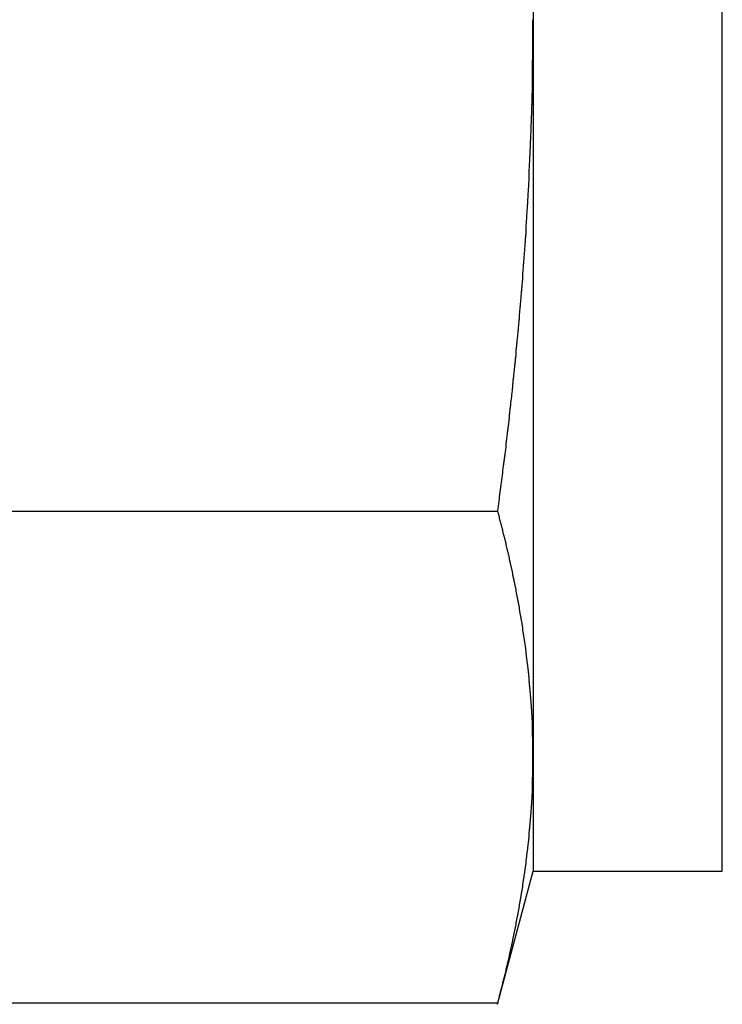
# Model space of a CAD drawing. Extents: x 9.3 to 31.1, y 5.1 to 19.6.
# Tile 21 of 132: x 19.096 to 19.328, y 5.558 to 5.884. Entities that reach past the tile are written whole.
import ezdxf

# ---------------------------------------------------------------- set-up
doc = ezdxf.new("R2010")
doc.units = 0
doc.layers.get('0').update_dxf_attribs({"linetype": 'CONTINUOUS'})

msp = doc.modelspace()

# ---------------------------------------------------------------- linework, layer by layer
at = {"color": 7, "linetype": 'CONTINUOUS'}
for p, q in [((19.32824, 5.60246), (19.32824, 6.16496)), ((19.26574, 6.12728), (19.26574, 5.88371)), ((19.26574, 5.88371), (19.26574, 5.64014)), ((18.98324, 5.72133), (19.25408, 5.72133)), ((19.26574, 5.64014), (19.26574, 5.60246)), ((19.25395, 5.55847), (19.26574, 5.60246)), ((19.26574, 5.60246), (19.32824, 5.60246)), ((18.98324, 5.55895), (19.25408, 5.55895))]:
    msp.add_line(p, q, dxfattribs=at)
at = {"color": 7}
for points in [[(19.2541, 5.72133, 0), (19.2541, 5.72172, 0), (19.2542, 5.72211, 0), (19.2542, 5.72249, 0), (19.2543, 5.72288, 0), (19.2543, 5.72327, 0), (19.2544, 5.72366, 0), (19.2544, 5.72405, 0), (19.2545, 5.72444, 0), (19.2545, 5.72483, 0), (19.2546, 5.72522, 0), (19.2546, 5.72561, 0), (19.2547, 5.726, 0), (19.2547, 5.72639, 0), (19.2548, 5.72678, 0), (19.2548, 5.72717, 0), (19.2549, 5.72756, 0), (19.2549, 5.72794, 0), (19.255, 5.72833, 0), (19.255, 5.72872, 0), (19.2551, 5.72911, 0), (19.2551, 5.7295, 0), (19.2552, 5.72989, 0), (19.2552, 5.73028, 0), (19.2553, 5.73067, 0), (19.2553, 5.73106, 0), (19.2554, 5.73145, 0), (19.2554, 5.73184, 0), (19.2555, 5.73223, 0), (19.2555, 5.73262, 0), (19.2556, 5.73301, 0), (19.2556, 5.7334, 0), (19.2557, 5.73379, 0), (19.2557, 5.73417, 0), (19.2558, 5.73456, 0), (19.2558, 5.73495, 0), (19.2559, 5.73534, 0), (19.2559, 5.73573, 0), (19.256, 5.73612, 0), (19.256, 5.73651, 0), (19.2561, 5.7369, 0), (19.2561, 5.73729, 0), (19.2562, 5.73768, 0), (19.2562, 5.73807, 0), (19.2563, 5.73846, 0), (19.2563, 5.73885, 0), (19.2564, 5.73924, 0), (19.2564, 5.73963, 0), (19.2565, 5.74002, 0), (19.2565, 5.74041, 0), (19.2566, 5.7408, 0), (19.2566, 5.74119, 0), (19.2567, 5.74158, 0), (19.2567, 5.74197, 0), (19.2568, 5.74236, 0), (19.2568, 5.74275, 0), (19.2568, 5.74314, 0), (19.2569, 5.74353, 0), (19.2569, 5.74392, 0), (19.257, 5.74431, 0), (19.257, 5.7447, 0), (19.2571, 5.74509, 0), (19.2571, 5.74548, 0), (19.2572, 5.74587, 0), (19.2572, 5.74625, 0), (19.2573, 5.74664, 0), (19.2573, 5.74703, 0), (19.2573, 5.74742, 0), (19.2574, 5.74781, 0), (19.2574, 5.7482, 0), (19.2575, 5.74859, 0), (19.2575, 5.74898, 0), (19.2576, 5.74937, 0), (19.2576, 5.74976, 0), (19.2577, 5.75015, 0), (19.2577, 5.75054, 0), (19.2578, 5.75094, 0), (19.2578, 5.75133, 0), (19.2578, 5.75172, 0), (19.2579, 5.75211, 0), (19.2579, 5.7525, 0), (19.258, 5.75289, 0), (19.258, 5.75328, 0), (19.2581, 5.75367, 0), (19.2581, 5.75406, 0), (19.2581, 5.75445, 0), (19.2582, 5.75484, 0), (19.2582, 5.75523, 0), (19.2583, 5.75562, 0), (19.2583, 5.75601, 0), (19.2584, 5.7564, 0), (19.2584, 5.75679, 0), (19.2584, 5.75718, 0), (19.2585, 5.75757, 0), (19.2585, 5.75796, 0), (19.2586, 5.75835, 0), (19.2586, 5.75874, 0), (19.2587, 5.75913, 0), (19.2587, 5.75952, 0), (19.2587, 5.75991, 0), (19.2588, 5.7603, 0), (19.2588, 5.76069, 0), (19.2589, 5.76108, 0), (19.2589, 5.76147, 0), (19.2589, 5.76186, 0), (19.259, 5.76225, 0), (19.259, 5.76264, 0), (19.2591, 5.76303, 0), (19.2591, 5.76342, 0), (19.2592, 5.76381, 0), (19.2592, 5.7642, 0), (19.2592, 5.76459, 0), (19.2593, 5.76499, 0), (19.2593, 5.76538, 0), (19.2594, 5.76577, 0), (19.2594, 5.76616, 0), (19.2594, 5.76655, 0), (19.2595, 5.76694, 0), (19.2595, 5.76733, 0), (19.2596, 5.76772, 0), (19.2596, 5.76811, 0), (19.2596, 5.7685, 0), (19.2597, 5.76889, 0), (19.2597, 5.76928, 0), (19.2597, 5.76967, 0), (19.2598, 5.77006, 0), (19.2598, 5.77045, 0), (19.2599, 5.77084, 0), (19.2599, 5.77123, 0), (19.2599, 5.77163, 0), (19.26, 5.77202, 0), (19.26, 5.77241, 0), (19.2601, 5.7728, 0), (19.2601, 5.77319, 0), (19.2601, 5.77358, 0), (19.2602, 5.77397, 0), (19.2602, 5.77436, 0), (19.2602, 5.77475, 0), (19.2603, 5.77514, 0), (19.2603, 5.77553, 0), (19.2604, 5.77592, 0), (19.2604, 5.77631, 0), (19.2604, 5.77671, 0), (19.2605, 5.7771, 0), (19.2605, 5.77749, 0), (19.2605, 5.77788, 0), (19.2606, 5.77827, 0), (19.2606, 5.77866, 0), (19.2607, 5.77905, 0), (19.2607, 5.77944, 0), (19.2607, 5.77983, 0), (19.2608, 5.78022, 0), (19.2608, 5.78061, 0), (19.2608, 5.781, 0), (19.2609, 5.7814, 0), (19.2609, 5.78179, 0), (19.2609, 5.78218, 0), (19.261, 5.78257, 0), (19.261, 5.78296, 0), (19.261, 5.78335, 0), (19.2611, 5.78374, 0), (19.2611, 5.78413, 0), (19.2611, 5.78452, 0), (19.2612, 5.78491, 0), (19.2612, 5.78531, 0), (19.2613, 5.7857, 0), (19.2613, 5.78609, 0), (19.2613, 5.78648, 0), (19.2614, 5.78687, 0), (19.2614, 5.78726, 0), (19.2614, 5.78765, 0), (19.2615, 5.78804, 0), (19.2615, 5.78843, 0), (19.2615, 5.78883, 0), (19.2616, 5.78922, 0), (19.2616, 5.78961, 0), (19.2616, 5.79, 0), (19.2617, 5.79039, 0), (19.2617, 5.79078, 0), (19.2617, 5.79117, 0), (19.2618, 5.79156, 0), (19.2618, 5.79196, 0), (19.2618, 5.79235, 0), (19.2618, 5.79274, 0), (19.2619, 5.79313, 0), (19.2619, 5.79352, 0), (19.2619, 5.79391, 0), (19.262, 5.7943, 0), (19.262, 5.79469, 0), (19.262, 5.79509, 0), (19.2621, 5.79548, 0), (19.2621, 5.79587, 0), (19.2621, 5.79626, 0), (19.2622, 5.79665, 0), (19.2622, 5.79704, 0), (19.2622, 5.79743, 0), (19.2623, 5.79783, 0), (19.2623, 5.79822, 0), (19.2623, 5.79861, 0), (19.2623, 5.799, 0), (19.2624, 5.79939, 0), (19.2624, 5.79978, 0), (19.2624, 5.80017, 0), (19.2625, 5.80057, 0), (19.2625, 5.80096, 0), (19.2625, 5.80135, 0), (19.2626, 5.80174, 0), (19.2626, 5.80213, 0), (19.2626, 5.80252, 0), (19.2626, 5.80291, 0), (19.2627, 5.80331, 0), (19.2627, 5.8037, 0), (19.2627, 5.80409, 0), (19.2628, 5.80448, 0), (19.2628, 5.80487, 0), (19.2628, 5.80526, 0), (19.2628, 5.80565, 0), (19.2629, 5.80605, 0), (19.2629, 5.80644, 0), (19.2629, 5.80683, 0), (19.263, 5.80722, 0), (19.263, 5.80761, 0), (19.263, 5.808, 0), (19.263, 5.8084, 0), (19.2631, 5.80879, 0), (19.2631, 5.80918, 0), (19.2631, 5.80957, 0), (19.2631, 5.80996, 0), (19.2632, 5.81035, 0), (19.2632, 5.81075, 0), (19.2632, 5.81114, 0), (19.2632, 5.81153, 0), (19.2633, 5.81192, 0), (19.2633, 5.81231, 0), (19.2633, 5.8127, 0), (19.2634, 5.8131, 0), (19.2634, 5.81349, 0), (19.2634, 5.81388, 0), (19.2634, 5.81427, 0), (19.2635, 5.81466, 0), (19.2635, 5.81506, 0), (19.2635, 5.81545, 0), (19.2635, 5.81584, 0), (19.2636, 5.81623, 0), (19.2636, 5.81662, 0), (19.2636, 5.81701, 0), (19.2636, 5.81741, 0), (19.2637, 5.8178, 0), (19.2637, 5.81819, 0), (19.2637, 5.81858, 0), (19.2637, 5.81897, 0), (19.2637, 5.81937, 0), (19.2638, 5.81976, 0), (19.2638, 5.82015, 0), (19.2638, 5.82054, 0), (19.2638, 5.82093, 0), (19.2639, 5.82132, 0), (19.2639, 5.82172, 0), (19.2639, 5.82211, 0), (19.2639, 5.8225, 0), (19.264, 5.82289, 0), (19.264, 5.82328, 0), (19.264, 5.82368, 0), (19.264, 5.82407, 0), (19.264, 5.82446, 0), (19.2641, 5.82485, 0), (19.2641, 5.82524, 0), (19.2641, 5.82564, 0), (19.2641, 5.82603, 0), (19.2641, 5.82642, 0), (19.2642, 5.82681, 0), (19.2642, 5.8272, 0), (19.2642, 5.8276, 0), (19.2642, 5.82799, 0), (19.2643, 5.82838, 0), (19.2643, 5.82877, 0), (19.2643, 5.82916, 0), (19.2643, 5.82956, 0), (19.2643, 5.82995, 0), (19.2644, 5.83034, 0), (19.2644, 5.83073, 0), (19.2644, 5.83112, 0), (19.2644, 5.83152, 0), (19.2644, 5.83191, 0), (19.2645, 5.8323, 0), (19.2645, 5.83269, 0), (19.2645, 5.83308, 0), (19.2645, 5.83348, 0), (19.2645, 5.83387, 0), (19.2645, 5.83426, 0), (19.2646, 5.83465, 0), (19.2646, 5.83505, 0), (19.2646, 5.83544, 0), (19.2646, 5.83583, 0), (19.2646, 5.83622, 0), (19.2647, 5.83661, 0), (19.2647, 5.83701, 0), (19.2647, 5.8374, 0), (19.2647, 5.83779, 0), (19.2647, 5.83818, 0), (19.2647, 5.83858, 0), (19.2648, 5.83897, 0), (19.2648, 5.83936, 0), (19.2648, 5.83975, 0), (19.2648, 5.84014, 0), (19.2648, 5.84054, 0), (19.2648, 5.84093, 0), (19.2649, 5.84132, 0), (19.2649, 5.84171, 0), (19.2649, 5.84211, 0), (19.2649, 5.8425, 0), (19.2649, 5.84289, 0), (19.2649, 5.84328, 0), (19.2649, 5.84367, 0), (19.265, 5.84407, 0), (19.265, 5.84446, 0), (19.265, 5.84485, 0), (19.265, 5.84524, 0), (19.265, 5.84564, 0), (19.265, 5.84603, 0), (19.2651, 5.84642, 0), (19.2651, 5.84681, 0), (19.2651, 5.8472, 0), (19.2651, 5.8476, 0), (19.2651, 5.84799, 0), (19.2651, 5.84838, 0), (19.2651, 5.84877, 0), (19.2651, 5.84917, 0), (19.2652, 5.84956, 0), (19.2652, 5.84995, 0), (19.2652, 5.85034, 0), (19.2652, 5.85074, 0), (19.2652, 5.85113, 0), (19.2652, 5.85152, 0), (19.2652, 5.85191, 0), (19.2653, 5.85231, 0), (19.2653, 5.8527, 0), (19.2653, 5.85309, 0), (19.2653, 5.85348, 0), (19.2653, 5.85388, 0), (19.2653, 5.85427, 0), (19.2653, 5.85466, 0), (19.2653, 5.85505, 0), (19.2653, 5.85544, 0), (19.2654, 5.85584, 0), (19.2654, 5.85623, 0), (19.2654, 5.85662, 0), (19.2654, 5.85701, 0), (19.2654, 5.85741, 0), (19.2654, 5.8578, 0), (19.2654, 5.85819, 0), (19.2654, 5.85858, 0), (19.2654, 5.85898, 0), (19.2654, 5.85937, 0), (19.2655, 5.85976, 0), (19.2655, 5.86015, 0), (19.2655, 5.86055, 0), (19.2655, 5.86094, 0), (19.2655, 5.86133, 0), (19.2655, 5.86172, 0), (19.2655, 5.86212, 0), (19.2655, 5.86251, 0), (19.2655, 5.8629, 0), (19.2655, 5.86329, 0), (19.2655, 5.86369, 0), (19.2655, 5.86408, 0), (19.2656, 5.86447, 0), (19.2656, 5.86486, 0), (19.2656, 5.86526, 0), (19.2656, 5.86565, 0), (19.2656, 5.86604, 0), (19.2656, 5.86643, 0), (19.2656, 5.86683, 0), (19.2656, 5.86722, 0), (19.2656, 5.86761, 0), (19.2656, 5.868, 0), (19.2656, 5.8684, 0), (19.2656, 5.86879, 0), (19.2656, 5.86918, 0), (19.2656, 5.86957, 0), (19.2656, 5.86997, 0), (19.2656, 5.87036, 0), (19.2657, 5.87075, 0), (19.2657, 5.87114, 0), (19.2657, 5.87154, 0), (19.2657, 5.87193, 0), (19.2657, 5.87232, 0), (19.2657, 5.87271, 0), (19.2657, 5.87311, 0), (19.2657, 5.8735, 0), (19.2657, 5.87389, 0), (19.2657, 5.87428, 0), (19.2657, 5.87468, 0), (19.2657, 5.87507, 0), (19.2657, 5.87546, 0), (19.2657, 5.87585, 0), (19.2657, 5.87625, 0), (19.2657, 5.87664, 0), (19.2657, 5.87703, 0), (19.2657, 5.87743, 0), (19.2657, 5.87782, 0), (19.2657, 5.87821, 0), (19.2657, 5.8786, 0), (19.2657, 5.879, 0), (19.2657, 5.87939, 0), (19.2657, 5.87978, 0), (19.2657, 5.88017, 0), (19.2657, 5.88057, 0), (19.2657, 5.88096, 0), (19.2657, 5.88135, 0), (19.2657, 5.88174, 0), (19.2657, 5.88214, 0), (19.2657, 5.88253, 0), (19.2657, 5.88292, 0), (19.2657, 5.88331, 0), (19.2657, 5.88371, 0)], [(19.2657, 5.64014, 0), (19.2657, 5.64032, 0), (19.2657, 5.6405, 0), (19.2657, 5.64068, 0), (19.2657, 5.64087, 0), (19.2657, 5.64105, 0), (19.2657, 5.64123, 0), (19.2657, 5.64141, 0), (19.2657, 5.64159, 0), (19.2657, 5.64178, 0), (19.2657, 5.64196, 0), (19.2657, 5.64214, 0), (19.2657, 5.64232, 0), (19.2657, 5.64251, 0), (19.2657, 5.64269, 0), (19.2657, 5.64287, 0), (19.2657, 5.64305, 0), (19.2657, 5.64323, 0), (19.2657, 5.64342, 0), (19.2657, 5.6436, 0), (19.2657, 5.64378, 0), (19.2657, 5.64396, 0), (19.2657, 5.64415, 0), (19.2657, 5.64433, 0), (19.2657, 5.64451, 0), (19.2657, 5.64469, 0), (19.2657, 5.64487, 0), (19.2657, 5.64506, 0), (19.2657, 5.64524, 0), (19.2657, 5.64542, 0), (19.2657, 5.6456, 0), (19.2657, 5.64579, 0), (19.2657, 5.64597, 0), (19.2657, 5.64615, 0), (19.2657, 5.64633, 0), (19.2657, 5.64651, 0), (19.2657, 5.6467, 0), (19.2656, 5.64688, 0), (19.2656, 5.64706, 0), (19.2656, 5.64724, 0), (19.2656, 5.64743, 0), (19.2656, 5.64761, 0), (19.2656, 5.64779, 0), (19.2656, 5.64797, 0), (19.2656, 5.64815, 0), (19.2656, 5.64834, 0), (19.2656, 5.64852, 0), (19.2656, 5.6487, 0), (19.2656, 5.64888, 0), (19.2656, 5.64907, 0), (19.2656, 5.64925, 0), (19.2656, 5.64943, 0), (19.2656, 5.64961, 0), (19.2656, 5.64979, 0), (19.2655, 5.64998, 0), (19.2655, 5.65016, 0), (19.2655, 5.65034, 0), (19.2655, 5.65052, 0), (19.2655, 5.65071, 0), (19.2655, 5.65089, 0), (19.2655, 5.65107, 0), (19.2655, 5.65125, 0), (19.2655, 5.65143, 0), (19.2655, 5.65162, 0), (19.2655, 5.6518, 0), (19.2655, 5.65198, 0), (19.2655, 5.65216, 0), (19.2654, 5.65235, 0), (19.2654, 5.65253, 0), (19.2654, 5.65271, 0), (19.2654, 5.65289, 0), (19.2654, 5.65307, 0), (19.2654, 5.65326, 0), (19.2654, 5.65344, 0), (19.2654, 5.65362, 0), (19.2654, 5.6538, 0), (19.2654, 5.65398, 0), (19.2653, 5.65417, 0), (19.2653, 5.65435, 0), (19.2653, 5.65453, 0), (19.2653, 5.65471, 0), (19.2653, 5.6549, 0), (19.2653, 5.65508, 0), (19.2653, 5.65526, 0), (19.2653, 5.65544, 0), (19.2653, 5.65562, 0), (19.2653, 5.65581, 0), (19.2652, 5.65599, 0), (19.2652, 5.65617, 0), (19.2652, 5.65635, 0), (19.2652, 5.65653, 0), (19.2652, 5.65672, 0), (19.2652, 5.6569, 0), (19.2652, 5.65708, 0), (19.2652, 5.65726, 0), (19.2651, 5.65745, 0), (19.2651, 5.65763, 0), (19.2651, 5.65781, 0), (19.2651, 5.65799, 0), (19.2651, 5.65817, 0), (19.2651, 5.65836, 0), (19.2651, 5.65854, 0), (19.2651, 5.65872, 0), (19.265, 5.6589, 0), (19.265, 5.65908, 0), (19.265, 5.65927, 0), (19.265, 5.65945, 0), (19.265, 5.65963, 0), (19.265, 5.65981, 0), (19.265, 5.66, 0), (19.2649, 5.66018, 0), (19.2649, 5.66036, 0), (19.2649, 5.66054, 0), (19.2649, 5.66072, 0), (19.2649, 5.66091, 0), (19.2649, 5.66109, 0), (19.2649, 5.66127, 0), (19.2648, 5.66145, 0), (19.2648, 5.66163, 0), (19.2648, 5.66182, 0), (19.2648, 5.662, 0), (19.2648, 5.66218, 0), (19.2648, 5.66236, 0), (19.2648, 5.66254, 0), (19.2647, 5.66273, 0), (19.2647, 5.66291, 0), (19.2647, 5.66309, 0), (19.2647, 5.66327, 0), (19.2647, 5.66345, 0), (19.2647, 5.66364, 0), (19.2646, 5.66382, 0), (19.2646, 5.664, 0), (19.2646, 5.66418, 0), (19.2646, 5.66436, 0), (19.2646, 5.66455, 0), (19.2646, 5.66473, 0), (19.2645, 5.66491, 0), (19.2645, 5.66509, 0), (19.2645, 5.66528, 0), (19.2645, 5.66546, 0), (19.2645, 5.66564, 0), (19.2645, 5.66582, 0), (19.2644, 5.666, 0), (19.2644, 5.66619, 0), (19.2644, 5.66637, 0), (19.2644, 5.66655, 0), (19.2644, 5.66673, 0), (19.2643, 5.66691, 0), (19.2643, 5.6671, 0), (19.2643, 5.66728, 0), (19.2643, 5.66746, 0), (19.2643, 5.66764, 0), (19.2643, 5.66782, 0), (19.2642, 5.66801, 0), (19.2642, 5.66819, 0), (19.2642, 5.66837, 0), (19.2642, 5.66855, 0), (19.2642, 5.66873, 0), (19.2641, 5.66891, 0), (19.2641, 5.6691, 0), (19.2641, 5.66928, 0), (19.2641, 5.66946, 0), (19.2641, 5.66964, 0), (19.264, 5.66982, 0), (19.264, 5.67001, 0), (19.264, 5.67019, 0), (19.264, 5.67037, 0), (19.264, 5.67055, 0), (19.2639, 5.67073, 0), (19.2639, 5.67092, 0), (19.2639, 5.6711, 0), (19.2639, 5.67128, 0), (19.2638, 5.67146, 0), (19.2638, 5.67164, 0), (19.2638, 5.67183, 0), (19.2638, 5.67201, 0), (19.2638, 5.67219, 0), (19.2637, 5.67237, 0), (19.2637, 5.67255, 0), (19.2637, 5.67274, 0), (19.2637, 5.67292, 0), (19.2636, 5.6731, 0), (19.2636, 5.67328, 0), (19.2636, 5.67346, 0), (19.2636, 5.67365, 0), (19.2636, 5.67383, 0), (19.2635, 5.67401, 0), (19.2635, 5.67419, 0), (19.2635, 5.67437, 0), (19.2635, 5.67455, 0), (19.2634, 5.67474, 0), (19.2634, 5.67492, 0), (19.2634, 5.6751, 0), (19.2634, 5.67528, 0), (19.2633, 5.67546, 0), (19.2633, 5.67565, 0), (19.2633, 5.67583, 0), (19.2633, 5.67601, 0), (19.2633, 5.67619, 0), (19.2632, 5.67637, 0), (19.2632, 5.67655, 0), (19.2632, 5.67674, 0), (19.2632, 5.67692, 0), (19.2631, 5.6771, 0), (19.2631, 5.67728, 0), (19.2631, 5.67746, 0), (19.2631, 5.67765, 0), (19.263, 5.67783, 0), (19.263, 5.67801, 0), (19.263, 5.67819, 0), (19.263, 5.67837, 0), (19.2629, 5.67855, 0), (19.2629, 5.67874, 0), (19.2629, 5.67892, 0), (19.2629, 5.6791, 0), (19.2628, 5.67928, 0), (19.2628, 5.67946, 0), (19.2628, 5.67965, 0), (19.2627, 5.67983, 0), (19.2627, 5.68001, 0), (19.2627, 5.68019, 0), (19.2627, 5.68037, 0), (19.2626, 5.68055, 0), (19.2626, 5.68074, 0), (19.2626, 5.68092, 0), (19.2626, 5.6811, 0), (19.2625, 5.68128, 0), (19.2625, 5.68146, 0), (19.2625, 5.68164, 0), (19.2624, 5.68183, 0), (19.2624, 5.68201, 0), (19.2624, 5.68219, 0), (19.2624, 5.68237, 0), (19.2623, 5.68255, 0), (19.2623, 5.68273, 0), (19.2623, 5.68292, 0), (19.2623, 5.6831, 0), (19.2622, 5.68328, 0), (19.2622, 5.68346, 0), (19.2622, 5.68364, 0), (19.2621, 5.68382, 0), (19.2621, 5.68401, 0), (19.2621, 5.68419, 0), (19.2621, 5.68437, 0), (19.262, 5.68455, 0), (19.262, 5.68473, 0), (19.262, 5.68491, 0), (19.2619, 5.6851, 0), (19.2619, 5.68528, 0), (19.2619, 5.68546, 0), (19.2618, 5.68564, 0), (19.2618, 5.68582, 0), (19.2618, 5.686, 0), (19.2618, 5.68619, 0), (19.2617, 5.68637, 0), (19.2617, 5.68655, 0), (19.2617, 5.68673, 0), (19.2616, 5.68691, 0), (19.2616, 5.68709, 0), (19.2616, 5.68728, 0), (19.2615, 5.68746, 0), (19.2615, 5.68764, 0), (19.2615, 5.68782, 0), (19.2614, 5.688, 0), (19.2614, 5.68818, 0), (19.2614, 5.68836, 0), (19.2614, 5.68855, 0), (19.2613, 5.68873, 0), (19.2613, 5.68891, 0), (19.2613, 5.68909, 0), (19.2612, 5.68927, 0), (19.2612, 5.68945, 0), (19.2612, 5.68964, 0), (19.2611, 5.68982, 0), (19.2611, 5.69, 0), (19.2611, 5.69018, 0), (19.261, 5.69036, 0), (19.261, 5.69054, 0), (19.261, 5.69072, 0), (19.2609, 5.69091, 0), (19.2609, 5.69109, 0), (19.2609, 5.69127, 0), (19.2608, 5.69145, 0), (19.2608, 5.69163, 0), (19.2608, 5.69181, 0), (19.2607, 5.692, 0), (19.2607, 5.69218, 0), (19.2607, 5.69236, 0), (19.2606, 5.69254, 0), (19.2606, 5.69272, 0), (19.2606, 5.6929, 0), (19.2605, 5.69308, 0), (19.2605, 5.69327, 0), (19.2605, 5.69345, 0), (19.2604, 5.69363, 0), (19.2604, 5.69381, 0), (19.2604, 5.69399, 0), (19.2603, 5.69417, 0), (19.2603, 5.69435, 0), (19.2603, 5.69454, 0), (19.2602, 5.69472, 0), (19.2602, 5.6949, 0), (19.2602, 5.69508, 0), (19.2601, 5.69526, 0), (19.2601, 5.69544, 0), (19.2601, 5.69562, 0), (19.26, 5.6958, 0), (19.26, 5.69599, 0), (19.2599, 5.69617, 0), (19.2599, 5.69635, 0), (19.2599, 5.69653, 0), (19.2598, 5.69671, 0), (19.2598, 5.69689, 0), (19.2598, 5.69707, 0), (19.2597, 5.69726, 0), (19.2597, 5.69744, 0), (19.2597, 5.69762, 0), (19.2596, 5.6978, 0), (19.2596, 5.69798, 0), (19.2595, 5.69816, 0), (19.2595, 5.69834, 0), (19.2595, 5.69852, 0), (19.2594, 5.69871, 0), (19.2594, 5.69889, 0), (19.2594, 5.69907, 0), (19.2593, 5.69925, 0), (19.2593, 5.69943, 0), (19.2592, 5.69961, 0), (19.2592, 5.69979, 0), (19.2592, 5.69998, 0), (19.2591, 5.70016, 0), (19.2591, 5.70034, 0), (19.2591, 5.70052, 0), (19.259, 5.7007, 0), (19.259, 5.70088, 0), (19.2589, 5.70106, 0), (19.2589, 5.70124, 0), (19.2589, 5.70142, 0), (19.2588, 5.70161, 0), (19.2588, 5.70179, 0), (19.2588, 5.70197, 0), (19.2587, 5.70215, 0), (19.2587, 5.70233, 0), (19.2586, 5.70251, 0), (19.2586, 5.70269, 0), (19.2586, 5.70287, 0), (19.2585, 5.70306, 0), (19.2585, 5.70324, 0), (19.2584, 5.70342, 0), (19.2584, 5.7036, 0), (19.2584, 5.70378, 0), (19.2583, 5.70396, 0), (19.2583, 5.70414, 0), (19.2582, 5.70432, 0), (19.2582, 5.7045, 0), (19.2582, 5.70469, 0), (19.2581, 5.70487, 0), (19.2581, 5.70505, 0), (19.258, 5.70523, 0), (19.258, 5.70541, 0), (19.258, 5.70559, 0), (19.2579, 5.70577, 0), (19.2579, 5.70595, 0), (19.2578, 5.70613, 0), (19.2578, 5.70632, 0), (19.2578, 5.7065, 0), (19.2577, 5.70668, 0), (19.2577, 5.70686, 0), (19.2576, 5.70704, 0), (19.2576, 5.70722, 0), (19.2576, 5.7074, 0), (19.2575, 5.70758, 0), (19.2575, 5.70776, 0), (19.2574, 5.70795, 0), (19.2574, 5.70813, 0), (19.2573, 5.70831, 0), (19.2573, 5.70849, 0), (19.2573, 5.70867, 0), (19.2572, 5.70885, 0), (19.2572, 5.70903, 0), (19.2571, 5.70921, 0), (19.2571, 5.70939, 0), (19.257, 5.70957, 0), (19.257, 5.70976, 0), (19.257, 5.70994, 0), (19.2569, 5.71012, 0), (19.2569, 5.7103, 0), (19.2568, 5.71048, 0), (19.2568, 5.71066, 0), (19.2567, 5.71084, 0), (19.2567, 5.71102, 0), (19.2567, 5.7112, 0), (19.2566, 5.71138, 0), (19.2566, 5.71157, 0), (19.2565, 5.71175, 0), (19.2565, 5.71193, 0), (19.2564, 5.71211, 0), (19.2564, 5.71229, 0), (19.2564, 5.71247, 0), (19.2563, 5.71265, 0), (19.2563, 5.71283, 0), (19.2562, 5.71301, 0), (19.2562, 5.71319, 0), (19.2561, 5.71337, 0), (19.2561, 5.71355, 0), (19.256, 5.71374, 0), (19.256, 5.71392, 0), (19.2559, 5.7141, 0), (19.2559, 5.71428, 0), (19.2559, 5.71446, 0), (19.2558, 5.71464, 0), (19.2558, 5.71482, 0), (19.2557, 5.715, 0), (19.2557, 5.71518, 0), (19.2556, 5.71536, 0), (19.2556, 5.71554, 0), (19.2555, 5.71572, 0), (19.2555, 5.71591, 0), (19.2554, 5.71609, 0), (19.2554, 5.71627, 0), (19.2554, 5.71645, 0), (19.2553, 5.71663, 0), (19.2553, 5.71681, 0), (19.2552, 5.71699, 0), (19.2552, 5.71717, 0), (19.2551, 5.71735, 0), (19.2551, 5.71753, 0), (19.255, 5.71771, 0), (19.255, 5.71789, 0), (19.2549, 5.71807, 0), (19.2549, 5.71825, 0), (19.2548, 5.71844, 0), (19.2548, 5.71862, 0), (19.2547, 5.7188, 0), (19.2547, 5.71898, 0), (19.2546, 5.71916, 0), (19.2546, 5.71934, 0), (19.2546, 5.71952, 0), (19.2545, 5.7197, 0), (19.2545, 5.71988, 0), (19.2544, 5.72006, 0), (19.2544, 5.72024, 0), (19.2543, 5.72042, 0), (19.2543, 5.7206, 0), (19.2542, 5.72078, 0), (19.2542, 5.72097, 0), (19.2541, 5.72115, 0), (19.2541, 5.72133, 0)], [(19.2541, 5.55895, 0), (19.2541, 5.55914, 0), (19.2542, 5.55934, 0), (19.2542, 5.55953, 0), (19.2543, 5.55973, 0), (19.2543, 5.55992, 0), (19.2544, 5.56011, 0), (19.2544, 5.56031, 0), (19.2545, 5.5605, 0), (19.2545, 5.5607, 0), (19.2546, 5.56089, 0), (19.2546, 5.56109, 0), (19.2547, 5.56128, 0), (19.2547, 5.56148, 0), (19.2548, 5.56167, 0), (19.2548, 5.56187, 0), (19.2549, 5.56206, 0), (19.2549, 5.56226, 0), (19.255, 5.56245, 0), (19.255, 5.56265, 0), (19.2551, 5.56284, 0), (19.2551, 5.56303, 0), (19.2552, 5.56323, 0), (19.2552, 5.56342, 0), (19.2553, 5.56362, 0), (19.2553, 5.56381, 0), (19.2554, 5.56401, 0), (19.2554, 5.5642, 0), (19.2555, 5.5644, 0), (19.2555, 5.56459, 0), (19.2556, 5.56479, 0), (19.2556, 5.56498, 0), (19.2557, 5.56518, 0), (19.2557, 5.56537, 0), (19.2558, 5.56557, 0), (19.2558, 5.56576, 0), (19.2559, 5.56596, 0), (19.2559, 5.56615, 0), (19.256, 5.56634, 0), (19.256, 5.56654, 0), (19.2561, 5.56673, 0), (19.2561, 5.56693, 0), (19.2562, 5.56712, 0), (19.2562, 5.56732, 0), (19.2563, 5.56751, 0), (19.2563, 5.56771, 0), (19.2564, 5.5679, 0), (19.2564, 5.5681, 0), (19.2565, 5.56829, 0), (19.2565, 5.56849, 0), (19.2566, 5.56868, 0), (19.2566, 5.56888, 0), (19.2567, 5.56907, 0), (19.2567, 5.56927, 0), (19.2568, 5.56946, 0), (19.2568, 5.56966, 0), (19.2568, 5.56985, 0), (19.2569, 5.57005, 0), (19.2569, 5.57024, 0), (19.257, 5.57044, 0), (19.257, 5.57063, 0), (19.2571, 5.57083, 0), (19.2571, 5.57102, 0), (19.2572, 5.57122, 0), (19.2572, 5.57141, 0), (19.2573, 5.57161, 0), (19.2573, 5.5718, 0), (19.2573, 5.572, 0), (19.2574, 5.57219, 0), (19.2574, 5.57239, 0), (19.2575, 5.57258, 0), (19.2575, 5.57278, 0), (19.2576, 5.57297, 0), (19.2576, 5.57317, 0), (19.2577, 5.57336, 0), (19.2577, 5.57356, 0), (19.2578, 5.57375, 0), (19.2578, 5.57395, 0), (19.2578, 5.57414, 0), (19.2579, 5.57434, 0), (19.2579, 5.57453, 0), (19.258, 5.57473, 0), (19.258, 5.57492, 0), (19.2581, 5.57512, 0), (19.2581, 5.57531, 0), (19.2581, 5.57551, 0), (19.2582, 5.5757, 0), (19.2582, 5.5759, 0), (19.2583, 5.57609, 0), (19.2583, 5.57629, 0), (19.2584, 5.57648, 0), (19.2584, 5.57668, 0), (19.2584, 5.57687, 0), (19.2585, 5.57707, 0), (19.2585, 5.57726, 0), (19.2586, 5.57746, 0), (19.2586, 5.57765, 0), (19.2587, 5.57785, 0), (19.2587, 5.57804, 0), (19.2587, 5.57824, 0), (19.2588, 5.57843, 0), (19.2588, 5.57863, 0), (19.2589, 5.57882, 0), (19.2589, 5.57902, 0), (19.2589, 5.57921, 0), (19.259, 5.57941, 0), (19.259, 5.5796, 0), (19.2591, 5.5798, 0), (19.2591, 5.58, 0), (19.2592, 5.58019, 0), (19.2592, 5.58039, 0), (19.2592, 5.58058, 0), (19.2593, 5.58078, 0), (19.2593, 5.58097, 0), (19.2594, 5.58117, 0), (19.2594, 5.58136, 0), (19.2594, 5.58156, 0), (19.2595, 5.58175, 0), (19.2595, 5.58195, 0), (19.2596, 5.58214, 0), (19.2596, 5.58234, 0), (19.2596, 5.58253, 0), (19.2597, 5.58273, 0), (19.2597, 5.58292, 0), (19.2597, 5.58312, 0), (19.2598, 5.58331, 0), (19.2598, 5.58351, 0), (19.2599, 5.58371, 0), (19.2599, 5.5839, 0), (19.2599, 5.5841, 0), (19.26, 5.58429, 0), (19.26, 5.58449, 0), (19.2601, 5.58468, 0), (19.2601, 5.58488, 0), (19.2601, 5.58507, 0), (19.2602, 5.58527, 0), (19.2602, 5.58546, 0), (19.2602, 5.58566, 0), (19.2603, 5.58585, 0), (19.2603, 5.58605, 0), (19.2604, 5.58625, 0), (19.2604, 5.58644, 0), (19.2604, 5.58664, 0), (19.2605, 5.58683, 0), (19.2605, 5.58703, 0), (19.2605, 5.58722, 0), (19.2606, 5.58742, 0), (19.2606, 5.58761, 0), (19.2607, 5.58781, 0), (19.2607, 5.588, 0), (19.2607, 5.5882, 0), (19.2608, 5.5884, 0), (19.2608, 5.58859, 0), (19.2608, 5.58879, 0), (19.2609, 5.58898, 0), (19.2609, 5.58918, 0), (19.2609, 5.58937, 0), (19.261, 5.58957, 0), (19.261, 5.58976, 0), (19.261, 5.58996, 0), (19.2611, 5.59015, 0), (19.2611, 5.59035, 0), (19.2611, 5.59055, 0), (19.2612, 5.59074, 0), (19.2612, 5.59094, 0), (19.2613, 5.59113, 0), (19.2613, 5.59133, 0), (19.2613, 5.59152, 0), (19.2614, 5.59172, 0), (19.2614, 5.59191, 0), (19.2614, 5.59211, 0), (19.2615, 5.59231, 0), (19.2615, 5.5925, 0), (19.2615, 5.5927, 0), (19.2616, 5.59289, 0), (19.2616, 5.59309, 0), (19.2616, 5.59328, 0), (19.2617, 5.59348, 0), (19.2617, 5.59367, 0), (19.2617, 5.59387, 0), (19.2618, 5.59407, 0), (19.2618, 5.59426, 0), (19.2618, 5.59446, 0), (19.2618, 5.59465, 0), (19.2619, 5.59485, 0), (19.2619, 5.59504, 0), (19.2619, 5.59524, 0), (19.262, 5.59544, 0), (19.262, 5.59563, 0), (19.262, 5.59583, 0), (19.2621, 5.59602, 0), (19.2621, 5.59622, 0), (19.2621, 5.59641, 0), (19.2622, 5.59661, 0), (19.2622, 5.5968, 0), (19.2622, 5.597, 0), (19.2623, 5.5972, 0), (19.2623, 5.59739, 0), (19.2623, 5.59759, 0), (19.2623, 5.59778, 0), (19.2624, 5.59798, 0), (19.2624, 5.59817, 0), (19.2624, 5.59837, 0), (19.2625, 5.59857, 0), (19.2625, 5.59876, 0), (19.2625, 5.59896, 0), (19.2626, 5.59915, 0), (19.2626, 5.59935, 0), (19.2626, 5.59954, 0), (19.2626, 5.59974, 0), (19.2627, 5.59994, 0), (19.2627, 5.60013, 0), (19.2627, 5.60033, 0), (19.2628, 5.60052, 0), (19.2628, 5.60072, 0), (19.2628, 5.60092, 0), (19.2628, 5.60111, 0), (19.2629, 5.60131, 0), (19.2629, 5.6015, 0), (19.2629, 5.6017, 0), (19.263, 5.60189, 0), (19.263, 5.60209, 0), (19.263, 5.60229, 0), (19.263, 5.60248, 0), (19.2631, 5.60268, 0), (19.2631, 5.60287, 0), (19.2631, 5.60307, 0), (19.2631, 5.60326, 0), (19.2632, 5.60346, 0), (19.2632, 5.60366, 0), (19.2632, 5.60385, 0), (19.2632, 5.60405, 0), (19.2633, 5.60424, 0), (19.2633, 5.60444, 0), (19.2633, 5.60464, 0), (19.2634, 5.60483, 0), (19.2634, 5.60503, 0), (19.2634, 5.60522, 0), (19.2634, 5.60542, 0), (19.2635, 5.60562, 0), (19.2635, 5.60581, 0), (19.2635, 5.60601, 0), (19.2635, 5.6062, 0), (19.2636, 5.6064, 0), (19.2636, 5.60659, 0), (19.2636, 5.60679, 0), (19.2636, 5.60699, 0), (19.2637, 5.60718, 0), (19.2637, 5.60738, 0), (19.2637, 5.60757, 0), (19.2637, 5.60777, 0), (19.2637, 5.60797, 0), (19.2638, 5.60816, 0), (19.2638, 5.60836, 0), (19.2638, 5.60855, 0), (19.2638, 5.60875, 0), (19.2639, 5.60895, 0), (19.2639, 5.60914, 0), (19.2639, 5.60934, 0), (19.2639, 5.60953, 0), (19.264, 5.60973, 0), (19.264, 5.60993, 0), (19.264, 5.61012, 0), (19.264, 5.61032, 0), (19.264, 5.61051, 0), (19.2641, 5.61071, 0), (19.2641, 5.61091, 0), (19.2641, 5.6111, 0), (19.2641, 5.6113, 0), (19.2641, 5.61149, 0), (19.2642, 5.61169, 0), (19.2642, 5.61189, 0), (19.2642, 5.61208, 0), (19.2642, 5.61228, 0), (19.2643, 5.61247, 0), (19.2643, 5.61267, 0), (19.2643, 5.61287, 0), (19.2643, 5.61306, 0), (19.2643, 5.61326, 0), (19.2644, 5.61345, 0), (19.2644, 5.61365, 0), (19.2644, 5.61385, 0), (19.2644, 5.61404, 0), (19.2644, 5.61424, 0), (19.2645, 5.61443, 0), (19.2645, 5.61463, 0), (19.2645, 5.61483, 0), (19.2645, 5.61502, 0), (19.2645, 5.61522, 0), (19.2645, 5.61541, 0), (19.2646, 5.61561, 0), (19.2646, 5.61581, 0), (19.2646, 5.616, 0), (19.2646, 5.6162, 0), (19.2646, 5.61639, 0), (19.2647, 5.61659, 0), (19.2647, 5.61679, 0), (19.2647, 5.61698, 0), (19.2647, 5.61718, 0), (19.2647, 5.61737, 0), (19.2647, 5.61757, 0), (19.2648, 5.61777, 0), (19.2648, 5.61796, 0), (19.2648, 5.61816, 0), (19.2648, 5.61836, 0), (19.2648, 5.61855, 0), (19.2648, 5.61875, 0), (19.2649, 5.61894, 0), (19.2649, 5.61914, 0), (19.2649, 5.61934, 0), (19.2649, 5.61953, 0), (19.2649, 5.61973, 0), (19.2649, 5.61992, 0), (19.2649, 5.62012, 0), (19.265, 5.62032, 0), (19.265, 5.62051, 0), (19.265, 5.62071, 0), (19.265, 5.62091, 0), (19.265, 5.6211, 0), (19.265, 5.6213, 0), (19.2651, 5.62149, 0), (19.2651, 5.62169, 0), (19.2651, 5.62189, 0), (19.2651, 5.62208, 0), (19.2651, 5.62228, 0), (19.2651, 5.62247, 0), (19.2651, 5.62267, 0), (19.2651, 5.62287, 0), (19.2652, 5.62306, 0), (19.2652, 5.62326, 0), (19.2652, 5.62346, 0), (19.2652, 5.62365, 0), (19.2652, 5.62385, 0), (19.2652, 5.62404, 0), (19.2652, 5.62424, 0), (19.2653, 5.62444, 0), (19.2653, 5.62463, 0), (19.2653, 5.62483, 0), (19.2653, 5.62502, 0), (19.2653, 5.62522, 0), (19.2653, 5.62542, 0), (19.2653, 5.62561, 0), (19.2653, 5.62581, 0), (19.2653, 5.62601, 0), (19.2654, 5.6262, 0), (19.2654, 5.6264, 0), (19.2654, 5.62659, 0), (19.2654, 5.62679, 0), (19.2654, 5.62699, 0), (19.2654, 5.62718, 0), (19.2654, 5.62738, 0), (19.2654, 5.62758, 0), (19.2654, 5.62777, 0), (19.2654, 5.62797, 0), (19.2655, 5.62816, 0), (19.2655, 5.62836, 0), (19.2655, 5.62856, 0), (19.2655, 5.62875, 0), (19.2655, 5.62895, 0), (19.2655, 5.62915, 0), (19.2655, 5.62934, 0), (19.2655, 5.62954, 0), (19.2655, 5.62973, 0), (19.2655, 5.62993, 0), (19.2655, 5.63013, 0), (19.2655, 5.63032, 0), (19.2656, 5.63052, 0), (19.2656, 5.63072, 0), (19.2656, 5.63091, 0), (19.2656, 5.63111, 0), (19.2656, 5.6313, 0), (19.2656, 5.6315, 0), (19.2656, 5.6317, 0), (19.2656, 5.63189, 0), (19.2656, 5.63209, 0), (19.2656, 5.63229, 0), (19.2656, 5.63248, 0), (19.2656, 5.63268, 0), (19.2656, 5.63287, 0), (19.2656, 5.63307, 0), (19.2656, 5.63327, 0), (19.2656, 5.63346, 0), (19.2657, 5.63366, 0), (19.2657, 5.63386, 0), (19.2657, 5.63405, 0), (19.2657, 5.63425, 0), (19.2657, 5.63444, 0), (19.2657, 5.63464, 0), (19.2657, 5.63484, 0), (19.2657, 5.63503, 0), (19.2657, 5.63523, 0), (19.2657, 5.63543, 0), (19.2657, 5.63562, 0), (19.2657, 5.63582, 0), (19.2657, 5.63601, 0), (19.2657, 5.63621, 0), (19.2657, 5.63641, 0), (19.2657, 5.6366, 0), (19.2657, 5.6368, 0), (19.2657, 5.637, 0), (19.2657, 5.63719, 0), (19.2657, 5.63739, 0), (19.2657, 5.63758, 0), (19.2657, 5.63778, 0), (19.2657, 5.63798, 0), (19.2657, 5.63817, 0), (19.2657, 5.63837, 0), (19.2657, 5.63857, 0), (19.2657, 5.63876, 0), (19.2657, 5.63896, 0), (19.2657, 5.63916, 0), (19.2657, 5.63935, 0), (19.2657, 5.63955, 0), (19.2657, 5.63974, 0), (19.2657, 5.63994, 0), (19.2657, 5.64014, 0)]]:
    msp.add_polyline3d(points, dxfattribs=at)

doc.saveas('drawing.dxf')
